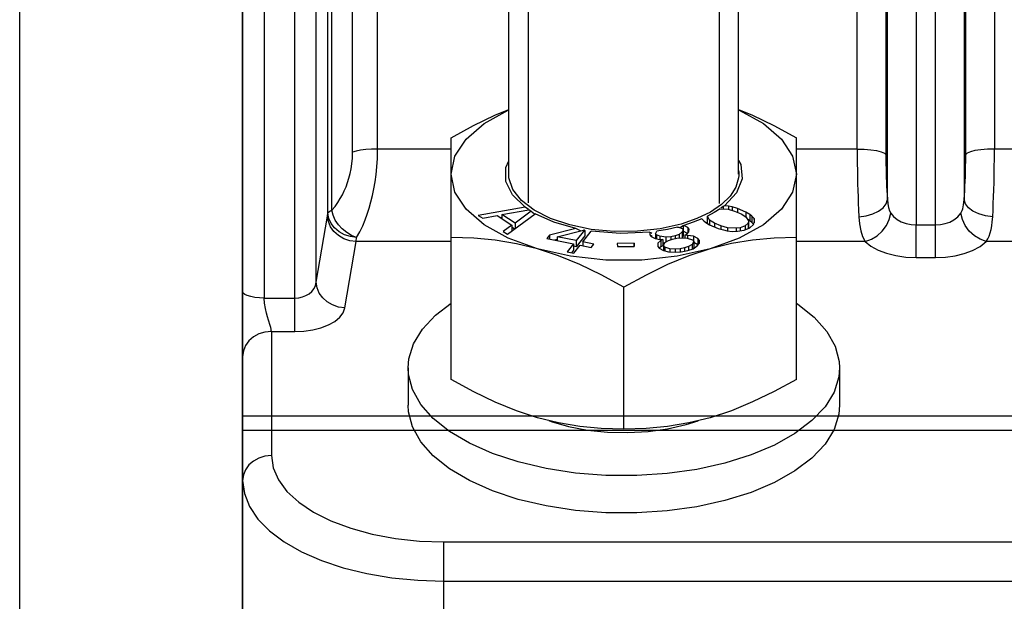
# Model space of a CAD drawing. Header units: millimetres. Extents: x 17 to 597, y 16 to 406.
# Tile 52 of 60: x 360 to 408, y 212 to 240. Entities that reach past the tile are written whole.
import ezdxf

# ---------------------------------------------------------------- set-up
doc = ezdxf.new("R2010")
doc.units = ezdxf.units.MM
doc.header["$LTSCALE"] = 32.67
doc.layers.get('0').update_dxf_attribs({"linetype": 'CONTINUOUS'})
for name, color, linetype in [('02___PRT_ALL_AXES', 7, 'CONTINUOUS'), ('AXES', 7, 'CONTINUOUS'), ('ROUNDS', 7, 'CONTINUOUS'), ('SURFS', 7, 'CONTINUOUS')]:
    doc.layers.add(name, color=color, linetype=linetype)
doc.styles.get("Standard").update_dxf_attribs({"font": 'txt', "width": 0.8})
doc.dimstyles.new('DIMSTYLE_1', dxfattribs={"dimtxt": 6, "dimasz": 3, "dimexe": 2, "dimexo": 2, "dimgap": 1.5, "dimtad": 1, "dimdec": 0, "dimlfac": 1.428571, "dimzin": 0, "dimdsep": 46, "dimtxsty": 'Standard', "dimblk": 'CLOSED', "dimblk1": 'CLOSED', "dimblk2": 'CLOSED', "dimcen": 0.09, "dimazin": 0, "dimtp": 0.5, "dimtm": 0.5, "dimtfac": 1, "dimtdec": 0, "dimtofl": 0, "dimtmove": 0, "dimatfit": 3, "dimldrblk": 'CLOSED', "dimfxl": 1, "dimtolj": 1, "dimtzin": 0, "dimarcsym": 0})

# ---------------------------------------------------------------- blocks, each defined once
blk = doc.blocks.new('_CLOSED')
at = {"color": 0, "linetype": 'ByBlock'}
for p, q in [((0, 0), (-1, 0.25)), ((-1, 0.25), (-1, -0.25)), ((-1, -0.25), (0, 0)), ((-1, 0), (0, 0))]:
    blk.add_line(p, q, dxfattribs=at)
blk = doc.blocks.new('*D3')
at = {"color": 2, "linetype": 'Continuous', "transparency": 16777216}
for p, q in [((371.227, 220.094), (371.227, 350.513)), ((548.327, 313.013), (548.327, 350.513)), ((371.227, 348.513), (459.777, 348.513)), ((548.327, 348.513), (459.777, 348.513))]:
    blk.add_line(p, q, dxfattribs=at)
at = {"color": 2, "linetype": 'Continuous', "transparency": 16777216, "xscale": 3, "yscale": 3, "zscale": 3, "rotation": 180}
blk.add_blockref('_CLOSED', (371.227, 348.513), dxfattribs=at)
at = {"color": 2, "linetype": 'Continuous', "transparency": 16777216, "xscale": 3, "yscale": 3, "zscale": 3}
blk.add_blockref('_CLOSED', (548.327, 348.513), dxfattribs=at)
at = {"color": 2, "linetype": 'Continuous', "transparency": 16777216, "insert": (459.777, 356.013), "char_height": 6, "width": 19.2, "attachment_point": 2, "line_spacing_factor": 0.9}
blk.add_mtext('253 \\P ', dxfattribs=at)

msp = doc.modelspace()

# ---------------------------------------------------------------- linework, layer by layer
at = {"color": 2, "linetype": 'Continuous'}
msp.add_line((394.422198, 250.4191), (394.422227, 231.133134), dxfattribs=at)
at = {"color": 7, "linetype": 'Continuous'}
for p, q in [((384.190677, 232.557879), (384.190677, 249.443773)), ((395.364077, 232.557879), (395.364077, 249.443773)), ((381.377377, 222.5685), (381.377377, 234.333008)), ((398.177377, 222.5685), (398.177377, 234.333008)), ((394.622489, 230.9897), (394.497165, 230.897942)), ((394.672802, 231.026096), (394.622489, 230.9897)), ((394.622489, 230.9897), (394.622489, 230.868374)), ((394.87958, 230.999721), (394.672802, 231.026096)), ((394.87958, 230.999721), (394.87958, 230.852957)), ((395.053495, 230.96402), (394.87958, 230.999721)), ((384.97486, 230.954254), (382.697643, 230.55532)), ((382.697643, 230.55532), (382.911889, 230.416938)), ((382.911889, 230.416938), (383.620026, 230.543488)), ((383.620026, 230.543488), (384.33418, 230.082214)), ((383.844169, 230.593359), (385.154231, 230.827479)), ((383.844169, 230.593359), (383.844169, 230.398714)), ((384.486908, 230.178213), (383.844169, 230.593359)), ((384.125952, 229.632772), (385.469005, 230.635085)), ((385.268492, 230.753677), (384.486908, 230.178213)), ((385.146652, 230.831836), (384.97486, 230.954254)), ((385.268492, 230.753677), (385.437476, 230.629806)), ((385.437476, 230.629806), (385.437476, 230.611555)), ((393.836157, 230.499054), (393.845638, 230.508497)), ((394.174116, 230.685761), (393.845638, 230.508497)), ((393.95716, 230.319857), (393.845638, 230.508497)), ((394.474209, 230.877821), (394.174116, 230.685761)), ((394.474209, 230.877821), (394.864472, 230.852957)), ((394.864472, 230.852957), (395.174498, 230.759343)), ((395.053495, 230.96402), (395.053495, 230.795881)), ((395.318151, 230.88971), (395.053495, 230.96402)), ((395.174498, 230.759343), (395.49209, 230.624211)), ((395.318151, 230.88971), (395.318151, 230.69822)), ((395.726483, 230.715969), (395.318151, 230.88971)), ((395.49209, 230.624211), (395.726507, 230.486172)), ((395.726483, 230.715969), (395.726483, 230.486172)), ((395.91553, 230.597234), (395.726483, 230.715969)), ((395.91553, 230.597234), (395.91553, 230.294125)), ((396.013837, 230.517108), (395.91553, 230.597234)), ((396.013837, 230.517108), (396.013837, 230.214)), ((396.119708, 230.395465), (396.013837, 230.517108)), ((383.844169, 230.453065), (383.777974, 230.441469)), ((384.33418, 230.082214), (383.911705, 229.771155)), ((384.33418, 230.082214), (384.33418, 229.788172)), ((384.486908, 230.178213), (384.486908, 229.902152)), ((392.676388, 230.048837), (392.533149, 229.970994)), ((392.704904, 230.068893), (392.676388, 230.048837)), ((392.676388, 230.048837), (392.676388, 229.781085)), ((392.894483, 229.967174), (392.704904, 230.068893)), ((393.584678, 230.386757), (393.669831, 230.28892)), ((393.669831, 230.28892), (393.768137, 230.208794)), ((393.768137, 230.208794), (393.957183, 230.090059)), ((393.836157, 230.499054), (393.836157, 230.221425)), ((393.888208, 230.133381), (393.836157, 230.221425)), ((393.95716, 230.319857), (393.95716, 230.090059)), ((394.191577, 230.181817), (393.95716, 230.319857)), ((393.957183, 230.090059), (394.365516, 229.916318)), ((394.191577, 230.181817), (394.191577, 229.990327)), ((394.509169, 230.046686), (394.191577, 230.181817)), ((394.509169, 230.046686), (394.509169, 229.875983)), ((394.819195, 229.953071), (394.509169, 230.046686)), ((395.681184, 230.045881), (395.44679, 229.954123)), ((395.824837, 230.176248), (395.681184, 230.045881)), ((395.681184, 230.045881), (395.681184, 229.854375)), ((395.726507, 230.486172), (395.84751, 230.281495)), ((395.91553, 230.294125), (395.795459, 230.369539)), ((395.84751, 230.281495), (395.824837, 230.176248)), ((395.824837, 230.176248), (395.824837, 229.914523)), ((395.84751, 230.281495), (395.84751, 229.978386)), ((395.908035, 229.949358), (396.089493, 230.101938)), ((396.013837, 230.214), (395.91553, 230.294125)), ((396.095281, 230.120422), (396.013837, 230.214)), ((396.089493, 230.101938), (396.142405, 230.270914)), ((396.142405, 230.270914), (396.119708, 230.395465)), ((396.119708, 230.395465), (396.119708, 230.198431)), ((383.911705, 229.771155), (384.125952, 229.632772)), ((384.46748, 229.887653), (384.33418, 229.973751)), ((386.157643, 229.587282), (386.025487, 229.421222)), ((387.439411, 229.917589), (386.157643, 229.587282)), ((386.157643, 229.587282), (386.157643, 229.394929)), ((386.537043, 229.511797), (387.823487, 229.840669)), ((387.860783, 229.834036), (387.458443, 229.328477)), ((387.876935, 229.551224), (387.458443, 229.025368)), ((387.783643, 229.263776), (388.19516, 229.780866)), ((387.860783, 229.834036), (387.823487, 229.840669)), ((387.876935, 229.816528), (387.860783, 229.834036)), ((387.876935, 229.816528), (387.876935, 229.551224)), ((391.097887, 229.696715), (391.049186, 229.726846)), ((391.049335, 229.741288), (391.050321, 229.60225)), ((391.050321, 229.60225), (391.116089, 229.519159)), ((391.146138, 229.667705), (391.097887, 229.696715)), ((391.146138, 229.574383), (391.106488, 229.527233)), ((391.321521, 229.655916), (391.364233, 229.760473)), ((391.321521, 229.655916), (391.321521, 229.429837)), ((391.365367, 229.600522), (391.321521, 229.655916)), ((391.364233, 229.760473), (391.394784, 229.785939)), ((391.365367, 229.600522), (391.365367, 229.418009)), ((391.539615, 229.538897), (391.365367, 229.600522)), ((392.278187, 229.556905), (392.061227, 229.513973)), ((392.473225, 229.627534), (392.278187, 229.556905)), ((392.278187, 229.556905), (392.278187, 229.428765)), ((392.391902, 229.983249), (392.449034, 229.975134)), ((392.449034, 229.975134), (392.623282, 229.913509)), ((392.624417, 229.753558), (392.473225, 229.627534)), ((392.473225, 229.627534), (392.473225, 229.452963)), ((392.533149, 229.970994), (392.504366, 229.955565)), ((392.623282, 229.913509), (392.667128, 229.858115)), ((392.667128, 229.858115), (392.624417, 229.753558)), ((392.624417, 229.753558), (392.624417, 229.461352)), ((392.667128, 229.555006), (392.628409, 229.460222)), ((392.667128, 229.858115), (392.667128, 229.555006)), ((392.676388, 229.781085), (392.667128, 229.783147)), ((392.874621, 229.674722), (392.676388, 229.781085)), ((392.755954, 229.587376), (392.842511, 229.636539)), ((392.755954, 229.587376), (392.755954, 229.454128)), ((392.886356, 229.581145), (392.755954, 229.587376)), ((392.842511, 229.636539), (392.939462, 229.751829)), ((392.886356, 229.581145), (392.886356, 229.44889)), ((393.169085, 229.540986), (392.886356, 229.581145)), ((392.894483, 229.967174), (392.894483, 229.698341)), ((392.960251, 229.884083), (392.894483, 229.967174)), ((392.939462, 229.751829), (392.960251, 229.884083)), ((394.365516, 229.916318), (394.630172, 229.842008)), ((394.630172, 229.842008), (394.804088, 229.806307)), ((394.804088, 229.806307), (395.061178, 229.773514)), ((394.819195, 229.953071), (394.819195, 229.806307)), ((395.242635, 229.926094), (394.819195, 229.953071)), ((395.061178, 229.773514), (395.310702, 229.782238)), ((395.44679, 229.954123), (395.242635, 229.926094)), ((395.242635, 229.926094), (395.242635, 229.782238)), ((395.310702, 229.782238), (395.635837, 229.835388)), ((395.44679, 229.954123), (395.44679, 229.804484)), ((395.635837, 229.835388), (395.908035, 229.949358)), ((395.84751, 229.978386), (395.834636, 229.918626)), ((386.025487, 229.421222), (387.326287, 229.162418)), ((386.537043, 229.381943), (386.400181, 229.346674)), ((386.537043, 229.511797), (386.537043, 229.319444)), ((387.458443, 229.328477), (386.537043, 229.511797)), ((387.326287, 229.162418), (387.017925, 228.774945)), ((387.326287, 229.162418), (387.326287, 228.859309)), ((387.343125, 228.710244), (387.651487, 229.097716)), ((387.458443, 229.328477), (387.458443, 229.025368)), ((387.651487, 229.097716), (388.193488, 228.989881)), ((387.783643, 229.263776), (387.783643, 229.071423)), ((388.325643, 229.155941), (387.783643, 229.263776)), ((388.193488, 228.989881), (388.325643, 229.155941)), ((390.278232, 229.193625), (389.461848, 229.182877)), ((389.461848, 229.182877), (389.469689, 229.033992)), ((390.286073, 229.04474), (390.278232, 229.193625)), ((390.278232, 229.193625), (390.278232, 229.04474)), ((391.116089, 229.519159), (391.312261, 229.429837)), ((391.312261, 229.429837), (391.540749, 229.378945)), ((391.584595, 229.323551), (391.433403, 229.197528)), ((391.433403, 229.197528), (391.434537, 229.037576)), ((391.539615, 229.538897), (391.539615, 229.378945)), ((391.822344, 229.498738), (391.539615, 229.538897)), ((391.540749, 229.378945), (391.671152, 229.372714)), ((391.671152, 229.372714), (391.584595, 229.323551)), ((391.584595, 229.323551), (391.584595, 229.020442)), ((391.671152, 229.069605), (391.584595, 229.020442)), ((391.671152, 229.372714), (391.671152, 229.069605)), ((391.764801, 229.203802), (391.671152, 229.217104)), ((391.705738, 229.091242), (391.780767, 229.234229)), ((391.705738, 229.091242), (391.705738, 228.84426)), ((391.771506, 229.008151), (391.705738, 229.091242)), ((391.780767, 229.234229), (391.953881, 229.332555)), ((392.061227, 229.513973), (391.822344, 229.498738)), ((391.822344, 229.498738), (391.822344, 229.257844)), ((391.953881, 229.332555), (392.148919, 229.403185)), ((392.061227, 229.513973), (392.061227, 229.371429)), ((392.148919, 229.403185), (392.365879, 229.446117)), ((392.365879, 229.446117), (392.604762, 229.461352)), ((392.604762, 229.461352), (392.865568, 229.44889)), ((392.865568, 229.44889), (393.115979, 229.370301)), ((393.106719, 229.144223), (392.933604, 229.045896)), ((393.181748, 229.28721), (393.106719, 229.144223)), ((393.106719, 229.144223), (393.106719, 228.914196)), ((393.115979, 229.370301), (393.181748, 229.28721)), ((393.151699, 228.928877), (393.357131, 229.065634)), ((393.169085, 229.540986), (393.169085, 229.303208)), ((393.387179, 229.423966), (393.169085, 229.540986)), ((393.181748, 229.28721), (393.181748, 228.984101)), ((393.387179, 229.120858), (393.181748, 229.231083)), ((393.357131, 229.065634), (393.454082, 229.180924)), ((393.387179, 229.423966), (393.387179, 229.120858)), ((393.452948, 229.340875), (393.387179, 229.423966)), ((393.395127, 229.110817), (393.387179, 229.120858)), ((393.454082, 229.180924), (393.452948, 229.340875)), ((393.452948, 229.340875), (393.452948, 229.180924)), ((387.017925, 228.774945), (387.343125, 228.710244)), ((387.326287, 228.859309), (387.226175, 228.733512)), ((387.458443, 229.025368), (387.326287, 229.051662)), ((389.469689, 229.033992), (390.286073, 229.04474)), ((391.434537, 229.037576), (391.500306, 228.954485)), ((391.500306, 228.954485), (391.7184, 228.837466)), ((391.584595, 229.020442), (391.504481, 228.953664)), ((391.7184, 228.837466), (391.946889, 228.786574)), ((391.771506, 229.008151), (391.771506, 228.825638)), ((392.021918, 228.929562), (391.771506, 229.008151)), ((391.946889, 228.786574), (392.283858, 228.757148)), ((392.021918, 228.929562), (392.021918, 228.780022)), ((392.282724, 228.9171), (392.021918, 228.929562)), ((392.521607, 228.932335), (392.282724, 228.9171)), ((392.282724, 228.9171), (392.282724, 228.757148)), ((392.283858, 228.757148), (392.576981, 228.783117)), ((392.738567, 228.975267), (392.521607, 228.932335)), ((392.521607, 228.932335), (392.521607, 228.783117)), ((392.576981, 228.783117), (392.902421, 228.847515)), ((392.933604, 229.045896), (392.738567, 228.975267)), ((392.738567, 228.975267), (392.738567, 228.815091)), ((392.902421, 228.847515), (393.151699, 228.928877)), ((392.933604, 229.045896), (392.933604, 228.857693)), ((393.181748, 228.984101), (393.152539, 228.928436)), ((389.777377, 220.143629), (389.777377, 227.058395)), ((379.277377, 223.131193), (379.277377, 221.31254)), ((400.277377, 223.131193), (400.277377, 221.31254))]:
    msp.add_line(p, q, dxfattribs=at)
at = {"color": 9, "linetype": 'Continuous'}
for p, q in [((410.777377, 233.779806), (407.816451, 233.779806)), ((410.777377, 229.277642), (407.423356, 229.277642))]:
    msp.add_line(p, q, dxfattribs=at)
at = {"color": 2, "linetype": 'Continuous'}
for points in [[(385.133545, 250.45963), (385.133234, 250.451525), (385.132781, 250.435313), (385.132555, 250.4191), (385.132527, 231.158295)], [(384.177377, 232.557879), (384.177684, 232.5872), (384.178605, 232.616518), (384.18014, 232.64583), (384.182289, 232.675131), (384.185051, 232.70442), (384.189475, 232.74183)], [(384.189475, 232.373929), (384.185929, 232.403196), (384.182996, 232.432481), (384.180676, 232.46178), (384.17897, 232.491089), (384.177878, 232.520405), (384.177377, 232.557879)], [(395.365279, 232.74183), (395.368825, 232.712562), (395.371758, 232.683278), (395.374078, 232.653979), (395.375783, 232.62467), (395.376875, 232.595354), (395.377377, 232.557879)], [(395.377377, 232.557879), (395.37707, 232.528558), (395.376149, 232.499241), (395.374614, 232.469929), (395.372465, 232.440628), (395.369702, 232.411339), (395.365279, 232.373929)], [(392.577377, 230.133008), (391.545011, 229.901027), (390.440439, 229.777576), (389.308781, 229.767699), (388.196265, 229.8718), (387.148336, 230.085626), (386.207802, 230.400442), (385.413084, 230.803389), (384.796645, 231.278005), (384.378443, 231.814322), (384.189475, 232.373929)], [(395.365279, 232.373929), (395.234577, 231.929595), (394.956068, 231.49238), (394.538482, 231.08378), (393.993033, 230.714768), (393.33437, 230.395254), (392.577377, 230.133008)]]:
    msp.add_lwpolyline(points, dxfattribs=at)
at = {"color": 7, "linetype": 'Continuous'}
for points in [[(381.377377, 234.333008), (382.46125, 234.92653), (383.506074, 235.43032), (384.190677, 235.710316)], [(381.377377, 232.557879), (381.560831, 233.43086), (382.103262, 234.2658), (382.98112, 235.026224), (384.156074, 235.678815), (384.190677, 235.691387)], [(395.364077, 235.710265), (396.037331, 235.435386), (397.081219, 234.932864), (398.177377, 234.333008)], [(395.364077, 235.691434), (395.398116, 235.679069), (396.573136, 235.026566), (397.451147, 234.266186), (397.993805, 233.431136), (398.177377, 232.557879)], [(384.97486, 230.954254), (384.362739, 231.553847), (384.044967, 232.207843), (384.038606, 232.880811), (384.190677, 233.207187)], [(395.364077, 233.218999), (395.474399, 233.030786), (395.535415, 232.336736), (395.263038, 231.655362), (394.672802, 231.026096)], [(385.577377, 228.920573), (384.156638, 229.43669), (382.981617, 230.089193), (382.103606, 230.849573), (381.560949, 231.684623), (381.377377, 232.557879)], [(398.177377, 232.557879), (397.993922, 231.684899), (397.451492, 230.849959), (396.573633, 230.089535), (395.398679, 229.436944), (393.977377, 228.920573)], [(385.268492, 230.753677), (385.210769, 230.790344), (385.154231, 230.827479)], [(387.439411, 229.917589), (386.377917, 230.223661), (385.469005, 230.635085)], [(393.584678, 230.386757), (393.163017, 230.218645), (392.704904, 230.068893)], [(387.673918, 229.802432), (387.645264, 229.816082), (387.439411, 229.917589)], [(391.049335, 229.741288), (389.617364, 229.671488), (388.19516, 229.780866)], [(392.391902, 229.983249), (391.899824, 229.872463), (391.394784, 229.785939)], [(385.577377, 228.920573), (384.548946, 229.175692), (383.517423, 229.350088), (382.473535, 229.450255), (381.377377, 229.483266)], [(398.177377, 229.483266), (397.093503, 229.451013), (396.048679, 229.351574), (395.013557, 229.1773), (393.977377, 228.920573)], [(389.777377, 227.058395), (388.681213, 227.658254), (387.636855, 228.160985), (386.605432, 228.582066), (385.577377, 228.920573)], [(393.977377, 228.920573), (392.372345, 228.563316), (390.654547, 228.380842), (388.898524, 228.38093), (387.18115, 228.563521), (385.577377, 228.920573)], [(393.977377, 228.920573), (392.940959, 228.578974), (391.905729, 228.155553), (390.861049, 227.651813), (389.777377, 227.058395)], [(379.277377, 223.131292), (379.31332, 223.565221), (379.543366, 224.305398), (379.981748, 225.021672), (380.619539, 225.699462), (381.377377, 226.274591)], [(398.177377, 226.274692), (398.254039, 226.229427), (399.049608, 225.594714), (399.656421, 224.909851)], [(399.656421, 224.909851), (400.062125, 224.188779), (400.258462, 223.446178), (400.277377, 223.131094)], [(379.898333, 221.352535), (379.492629, 222.073607), (379.296292, 222.816208), (379.277377, 223.131292)], [(400.277377, 223.131094), (400.241433, 222.697165), (400.011387, 221.956988), (399.573006, 221.240714), (398.935214, 220.562924), (398.110995, 219.937418), (397.117128, 219.376927), (395.973844, 218.892862), (394.704418, 218.495078), (393.334692, 218.191671), (391.892549, 217.988819), (390.407347, 217.890651), (388.909321, 217.899165), (387.428966, 218.014188), (385.996418, 218.233378), (384.640839, 218.552274), (383.389826, 218.964384), (382.268844, 219.461318), (381.300715, 220.032959), (380.505146, 220.667672), (379.898333, 221.352535)], [(385.577377, 220.706322), (384.548926, 221.044975), (383.517396, 221.466134), (382.473531, 221.968646), (381.377377, 222.5685)], [(398.177377, 222.5685), (397.09339, 221.97492), (396.048562, 221.471135), (395.013489, 221.047808), (393.977377, 220.706322)], [(379.898333, 219.533882), (379.492629, 220.254954), (379.296292, 220.997554), (379.277377, 221.312638)], [(400.277377, 221.312441), (400.241433, 220.878512), (400.011387, 220.138334), (399.573006, 219.42206), (398.935214, 218.744271), (398.110995, 218.118764), (397.117128, 217.558273)], [(389.777377, 220.143629), (388.681181, 220.176642), (387.636796, 220.276877), (386.605411, 220.451285), (385.577377, 220.706322)], [(386.125002, 220.570466), (386.236551, 220.525788), (387.095294, 220.280911), (388.02008, 220.106217), (388.988136, 220.006009), (389.975626, 219.982753), (390.958234, 220.037022), (391.911766, 220.16748), (392.812742, 220.370914), (393.393272, 220.561606)], [(393.977377, 220.706322), (392.941008, 220.449555), (391.905811, 220.275286), (390.861134, 220.175874), (389.777377, 220.143629)], [(384.640839, 216.733621), (383.389826, 217.14573), (382.268844, 217.642664), (381.300715, 218.214306), (380.505146, 218.849019), (379.898333, 219.533882)], [(397.117128, 217.558273), (395.973844, 217.074209), (394.704418, 216.676424), (393.334692, 216.373018), (391.892549, 216.170165), (390.407347, 216.071997), (388.909321, 216.080511), (387.428966, 216.195534), (385.996418, 216.414725), (384.640839, 216.733621)]]:
    msp.add_lwpolyline(points, dxfattribs=at)
at = {"layer": '02___PRT_ALL_AXES', "color": 7, "linetype": 'Continuous'}
msp.add_line((360.377377, 199.363055), (360.377377, 263.835754), dxfattribs=at)
at = {"layer": 'AXES', "color": 9, "linetype": 'Continuous'}
for p, q in [((401.138303, 233.779806), (401.138303, 265.558438)), ((402.532975, 265.456002), (402.532975, 233.516646)), ((402.615568, 231.324204), (402.615568, 265.449936)), ((404.01024, 265.3475), (404.01024, 230.08901)), ((404.944513, 230.08901), (404.944513, 265.27888)), ((406.339186, 265.176444), (406.339186, 231.324204)), ((406.421778, 233.516646), (406.421778, 265.170378)), ((407.816451, 265.067942), (407.816451, 233.779806))]:
    msp.add_line(p, q, dxfattribs=at)
at = {"layer": 'ROUNDS', "color": 9, "linetype": 'Continuous'}
for p, q in [((373.765229, 224.902234), (373.765229, 266.020979)), ((374.811233, 227.2974), (374.811233, 266.121386)), ((375.379556, 230.653704), (375.379556, 266.17594)), ((375.561793, 230.802581), (375.561793, 266.193433)), ((376.582301, 233.635663), (376.582301, 266.291392)), ((377.794736, 233.779806), (377.794736, 266.407775)), ((372.277377, 265.755489), (372.277377, 226.530532)), ((381.377377, 233.779806), (377.794736, 233.779806)), ((401.138303, 233.779806), (398.177377, 233.779806)), ((374.811233, 227.2974), (375.359042, 230.521687)), ((404.01024, 228.503125), (404.01024, 230.08901)), ((404.01024, 230.08901), (404.944513, 230.08901)), ((404.944513, 228.503125), (404.944513, 230.08901)), ((376.205906, 226.049792), (376.753715, 229.277642)), ((381.377377, 229.277642), (376.753715, 229.277642)), ((401.531398, 229.277642), (398.177377, 229.277642)), ((404.01024, 228.503125), (404.944513, 228.503125)), ((372.277377, 226.530532), (373.765229, 226.530532)), ((372.627377, 224.902234), (372.627377, 218.86254)), ((372.627377, 224.902234), (373.765229, 224.902234)), ((381.027377, 195.076006), (381.027377, 214.66254)), ((381.027377, 214.66254), (427.927377, 214.66254)), ((381.027377, 212.750104), (427.927377, 212.750104))]:
    msp.add_line(p, q, dxfattribs=at)
at = {"layer": 'ROUNDS', "color": 7, "linetype": 'Continuous'}
msp.add_line((371.227377, 188.338055), (371.227377, 265.539198), dxfattribs=at)
at = {"layer": 'ROUNDS', "color": 9, "linetype": 'Continuous'}
for points in [[(375.561793, 230.802581), (375.724232, 230.990221), (375.862633, 231.179919), (375.981026, 231.368167), (376.083956, 231.555616), (376.175597, 231.745862), (376.259009, 231.943824), (376.334788, 232.151471), (376.401819, 232.366948), (376.459454, 232.589503), (376.507198, 232.819468), (376.54512, 233.063734), (376.57175, 233.333028), (376.582301, 233.635663)], [(377.794736, 233.779806), (377.50366, 233.773506), (377.225305, 233.754882), (376.971837, 233.724748), (376.754333, 233.684421), (376.582301, 233.635663)], [(376.774229, 229.475937), (376.93667, 229.759941), (377.075068, 230.047344), (377.193462, 230.332761), (377.296391, 230.617135), (377.388033, 230.9059), (377.471444, 231.206513), (377.547223, 231.521966), (377.614254, 231.849444), (377.671889, 232.187804), (377.719633, 232.537555), (377.757555, 232.909185), (377.784184, 233.319038), (377.794736, 233.779806)], [(401.138303, 233.779806), (401.13929, 233.41836), (401.142025, 233.073816), (401.146347, 232.737396), (401.152142, 232.408626), (401.159353, 232.086425), (401.167978, 231.76932), (401.177978, 231.458601), (401.189634, 231.147609), (401.203642, 230.824966), (401.220895, 230.483452)], [(401.138303, 233.779806), (401.480944, 233.771038), (401.802744, 233.74527), (402.084129, 233.704067), (402.307986, 233.649936), (402.460697, 233.586169), (402.532975, 233.516646)], [(402.532975, 233.516646), (402.533963, 233.276305), (402.536698, 233.047191), (402.541019, 232.823468), (402.546815, 232.604821), (402.554026, 232.39053), (402.562651, 232.179616), (402.572651, 231.972937), (402.584306, 231.766062), (402.598315, 231.55142), (402.630919, 231.122807)], [(406.339186, 231.324204), (406.355278, 231.534984), (406.369533, 231.751048), (406.382109, 231.973054), (406.393035, 232.200692), (406.402349, 232.434939), (406.409994, 232.675918), (406.415991, 232.92981), (406.420149, 233.207297), (406.421778, 233.516646)], [(407.816451, 233.779806), (407.47381, 233.771038), (407.15201, 233.74527), (406.870625, 233.704067), (406.646768, 233.649936), (406.494056, 233.586169), (406.421778, 233.516646)], [(407.733858, 230.483452), (407.749951, 230.80026), (407.764206, 231.12504), (407.776782, 231.458777), (407.787707, 231.801007), (407.797021, 232.153196), (407.804667, 232.515531), (407.810664, 232.897305), (407.814821, 233.314583), (407.816451, 233.779806)], [(401.220895, 230.483452), (401.569745, 230.528119), (401.896489, 230.621318), (402.18042, 230.757143), (402.403545, 230.926987), (402.551724, 231.120086), (402.615568, 231.324204)], [(402.630919, 231.122807), (402.660418, 230.938637), (402.70684, 230.782004), (402.770819, 230.658729)], [(406.183933, 230.658734), (406.221838, 230.723421), (406.25323, 230.795875), (406.279303, 230.877353), (406.300199, 230.966757), (406.316974, 231.067693), (406.330032, 231.18507), (406.339186, 231.324204)], [(407.733858, 230.483452), (407.385008, 230.528121), (407.058264, 230.621322), (406.774333, 230.757147), (406.551208, 230.926991), (406.403029, 231.120088), (406.339186, 231.324204)], [(375.359042, 230.521687), (375.365944, 230.563671), (375.372783, 230.607683), (375.379556, 230.653704)], [(376.753715, 229.277642), (376.447673, 229.32011), (376.156541, 229.41958), (375.894505, 229.571207), (375.674331, 229.767602), (375.506746, 229.999197), (375.399914, 230.254708), (375.359042, 230.521687)], [(375.379556, 230.653704), (375.411966, 230.705437), (375.473143, 230.755416), (375.561793, 230.802581)], [(376.774229, 229.475937), (376.469695, 229.517936), (376.179707, 229.613244), (375.918414, 229.757252), (375.698419, 229.943019), (375.530355, 230.161568), (375.422328, 230.402355), (375.379556, 230.653704)], [(376.774229, 229.475937), (376.53006, 229.574722), (376.295586, 229.715154), (376.080141, 229.89165), (375.892276, 230.097215), (375.739497, 230.323634), (375.627858, 230.561915), (375.561793, 230.802581)], [(401.531398, 229.277642), (401.830239, 229.388704), (402.111705, 229.5638), (402.359432, 229.792749), (402.559016, 230.062239), (402.698855, 230.356604), (402.770819, 230.658729)], [(402.770819, 230.658729), (402.910106, 230.494003), (403.083361, 230.354258), (403.285644, 230.241507), (403.514098, 230.157457), (403.759762, 230.106014), (404.01024, 230.08901)], [(404.944513, 230.08901), (405.187944, 230.105063), (405.422068, 230.152257), (405.642497, 230.229628), (405.848007, 230.338906), (406.033864, 230.483664), (406.183933, 230.658734)], [(407.423356, 229.277642), (407.124515, 229.388703), (406.84305, 229.563799), (406.595323, 229.792747), (406.395738, 230.062238), (406.255898, 230.356604), (406.183934, 230.658729)], [(401.220895, 230.483452), (401.251594, 230.136277), (401.310589, 229.808558), (401.40343, 229.518338), (401.531398, 229.277642)], [(407.423356, 229.277642), (407.499164, 229.405757), (407.561947, 229.54463), (407.614094, 229.696568), (407.655884, 229.859393), (407.689435, 230.039403), (407.715551, 230.24468), (407.733858, 230.483452)], [(376.753715, 229.277642), (376.760617, 229.340699), (376.767456, 229.406807), (376.774229, 229.475937)], [(401.531398, 229.277642), (401.809977, 229.055316), (402.15648, 228.865651), (402.561047, 228.71196), (403.017956, 228.597), (403.509284, 228.526461), (404.01024, 228.503125)], [(404.944513, 228.503125), (405.431375, 228.525156), (405.899623, 228.589876), (406.340481, 228.695734), (406.751503, 228.84476), (407.123209, 229.04132), (407.423356, 229.277642)], [(373.765229, 226.530532), (373.955608, 226.544248), (374.13956, 226.58493), (374.311917, 226.65177), (374.4669, 226.743222), (374.598696, 226.8567), (374.702726, 226.989372), (374.775067, 227.138475), (374.811233, 227.2974)], [(376.205906, 226.049792), (375.899382, 226.092477), (375.607841, 226.192343), (375.345535, 226.344507), (375.125286, 226.541531), (374.957861, 226.773785), (374.851442, 227.029914), (374.811233, 227.2974)], [(372.277377, 226.530532), (372.04373, 226.538353), (371.821799, 226.561422), (371.622712, 226.598581), (371.456454, 226.647967), (371.331359, 226.707104), (371.253702, 226.773027), (371.227377, 226.842429)], [(372.489307, 225.447041), (372.441677, 225.609044), (372.390138, 225.800298), (372.338386, 226.02456), (372.294619, 226.283017), (372.277377, 226.530532)], [(373.765229, 224.902234), (374.209447, 224.923049), (374.638666, 224.984755), (375.040837, 225.085907), (375.402461, 225.223903), (375.709984, 225.394468), (375.952726, 225.59293), (376.121514, 225.81479), (376.205906, 226.049792)], [(372.627377, 224.902234), (372.623804, 224.955516), (372.612565, 225.020865), (372.593272, 225.100255), (372.56599, 225.195924), (372.489307, 225.447041)], [(372.627377, 224.902234), (372.315847, 224.871836), (372.01994, 224.782165), (371.754491, 224.637719), (371.532813, 224.44574), (371.36602, 224.215855), (371.262478, 223.959591), (371.227377, 223.689798)], [(372.627377, 218.86254), (372.315847, 218.832141), (372.01994, 218.742471), (371.754491, 218.598024), (371.532813, 218.406045), (371.36602, 218.17616), (371.262478, 217.919896), (371.227377, 217.650104)], [(372.627377, 218.86254), (372.712425, 218.26639), (372.967031, 217.680294), (373.385742, 217.118592), (373.960314, 216.592263), (374.678852, 216.112256), (375.526802, 215.688281), (376.486814, 215.329011), (377.539473, 215.041724), (378.662874, 214.832368), (379.83506, 214.705065), (381.027377, 214.66254)], [(371.227377, 217.650104), (371.311217, 217.010526), (371.561304, 216.381891), (371.973357, 215.774955), (372.540328, 215.200104), (373.252514, 214.667173), (374.09773, 214.185281), (375.061515, 213.762673), (376.127377, 213.40658), (377.277079, 213.123094), (378.49095, 212.917067), (379.74822, 212.792024), (381.027377, 212.750104)]]:
    msp.add_lwpolyline(points, dxfattribs=at)
at = {"layer": 'SURFS', "color": 7, "linetype": 'Continuous'}
for p, q in [((371.227377, 289.138055), (371.227377, 197.088055)), ((371.227377, 220.800555), (437.727377, 220.800555)), ((371.227377, 220.100555), (437.727377, 220.100555))]:
    msp.add_line(p, q, dxfattribs=at)

# ---------------------------------------------------------------- dimensions: what is measured, and where the dimension line sits
at = {"color": 2, "linetype": 'Continuous'}
dim = msp.add_linear_dim(base=(548.327377, 348.513055), p1=(371.227377, 218.094026), p2=(548.327377, 311.013055), text='<> \\P ', dimstyle='DIMSTYLE_1', dxfattribs=at)
dim.commit()
dim.dimension.update_dxf_attribs({"geometry": '*D3', "text_midpoint": (457.377377, 348.513055), "dimtype": 160})

doc.saveas('drawing.dxf')
